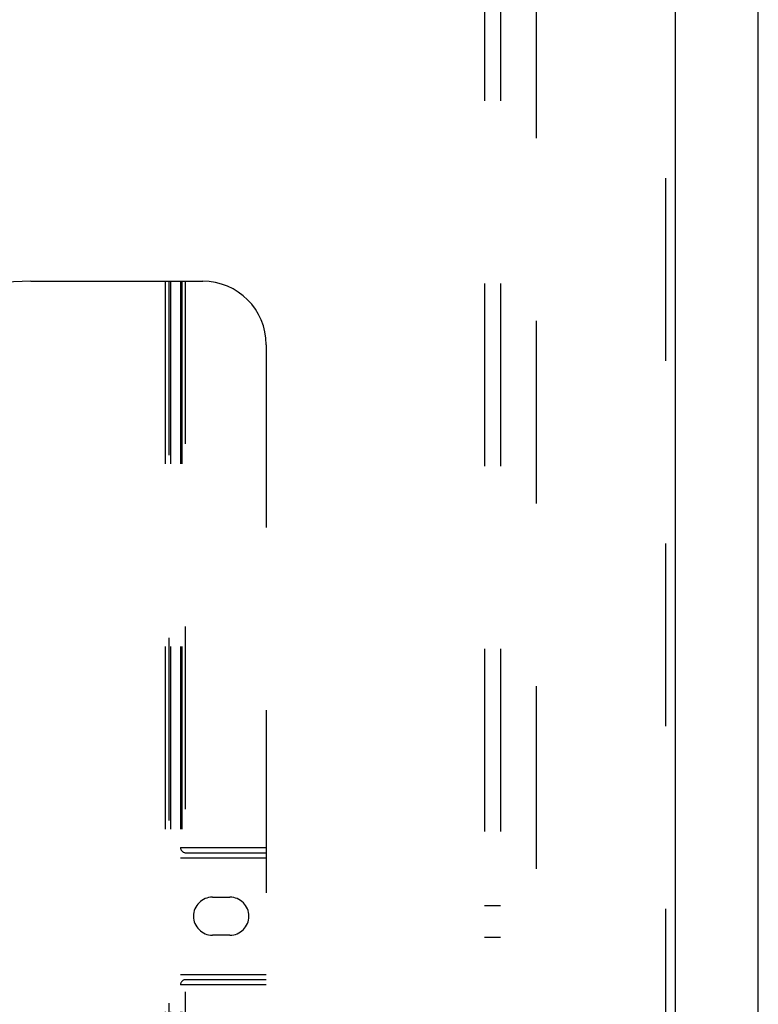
# Model space of a CAD drawing. Header units: inches. Extents: x 0 to 262, y 0 to 169.
# Tile 92 of 256: x 111.02 to 116.84, y 56.86 to 64.61. Entities that reach past the tile are written whole.
import ezdxf

# ---------------------------------------------------------------- set-up
doc = ezdxf.new("R2010")
doc.units = ezdxf.units.IN
doc.header["$LTSCALE"] = 14.384615
doc.header["$MEASUREMENT"] = 0
doc.linetypes.add('HIDDEN', pattern=[0.2, 0.1, -0.1])
doc.layers.get('0').update_dxf_attribs({"linetype": 'CONTINUOUS'})
for name, color, linetype in [('DEFAULT_2', 8, 'HIDDEN'), ('RIGHTHAND_DOOR_ASSEMBLY', 7, 'CONTINUOUS'), ('SUBPANEL', 7, 'CONTINUOUS')]:
    doc.layers.add(name, color=color, linetype=linetype)

msp = doc.modelspace()

# ---------------------------------------------------------------- linework, layer by layer
at = {"color": 3, "linetype": 'Continuous'}
msp.add_line((116.8387, 49.3295), (116.8387, 125.8592), dxfattribs=at)
at = {"layer": 'DEFAULT_2', "color": 8, "linetype": 'HIDDEN'}
msp.add_line((115.0887, 119.7775), (115.0887, 50.6735), dxfattribs=at)
at = {"layer": 'RIGHTHAND_DOOR_ASSEMBLY', "color": 8, "linetype": 'HIDDEN'}
for p, q in [((116.1079, 120.9005), (116.1079, 49.5505)), ((111.1079, 62.5505), (112.4629, 62.5505)), ((112.1679, 62.5505), (112.1679, 52.6305)), ((112.1979, 52.5505), (112.1979, 62.5505)), ((112.2079, 62.5505), (112.2079, 52.6705)), ((112.2879, 62.5505), (112.2879, 52.6405)), ((112.2979, 62.5505), (112.2979, 52.6705)), ((112.3279, 52.6405), (112.3279, 62.5505)), ((112.9629, 62.0505), (112.9629, 53.0505)), ((112.2879, 58.0905), (112.9629, 58.0905)), ((112.2879, 58.0105), (112.9629, 58.0105)), ((112.3279, 58.0505), (112.9629, 58.0505)), ((112.5394, 57.7005), (112.6764, 57.7005)), ((112.6764, 57.4005), (112.5394, 57.4005)), ((112.2879, 57.0905), (112.9629, 57.0905)), ((112.9629, 57.0105), (112.2879, 57.0105)), ((112.9629, 57.0505), (112.3279, 57.0505))]:
    msp.add_line(p, q, dxfattribs=at)
at = {"layer": 'RIGHTHAND_DOOR_ASSEMBLY', "color": 3, "linetype": 'Continuous'}
msp.add_line((116.1829, 120.9005), (116.1829, 49.5505), dxfattribs=at)
at = {"layer": 'RIGHTHAND_DOOR_ASSEMBLY', "color": 8, "linetype": 'HIDDEN'}
for centre, radius, start, end in [((111.1079, 60.5505), 2, 90, 151.51873), ((112.4629, 62.0505), 0.5, 0, 90), ((112.3279, 58.0905), 0.04, 180, 270), ((112.5394, 57.5505), 0.15, 90, 270), ((112.6764, 57.5505), 0.15, 270, 90), ((112.3279, 57.0105), 0.04, 90, 180)]:
    msp.add_arc(centre, radius, start, end, dxfattribs=at)
at = {"layer": 'SUBPANEL', "color": 8, "linetype": 'HIDDEN'}
for p, q in [((114.6824, 117.1943), (114.6824, 53.2568)), ((114.8074, 117.1943), (114.8074, 53.2568)), ((114.8074, 57.6318), (114.6824, 57.6318)), ((114.8074, 57.3818), (114.6824, 57.3818))]:
    msp.add_line(p, q, dxfattribs=at)

doc.saveas('drawing.dxf')
